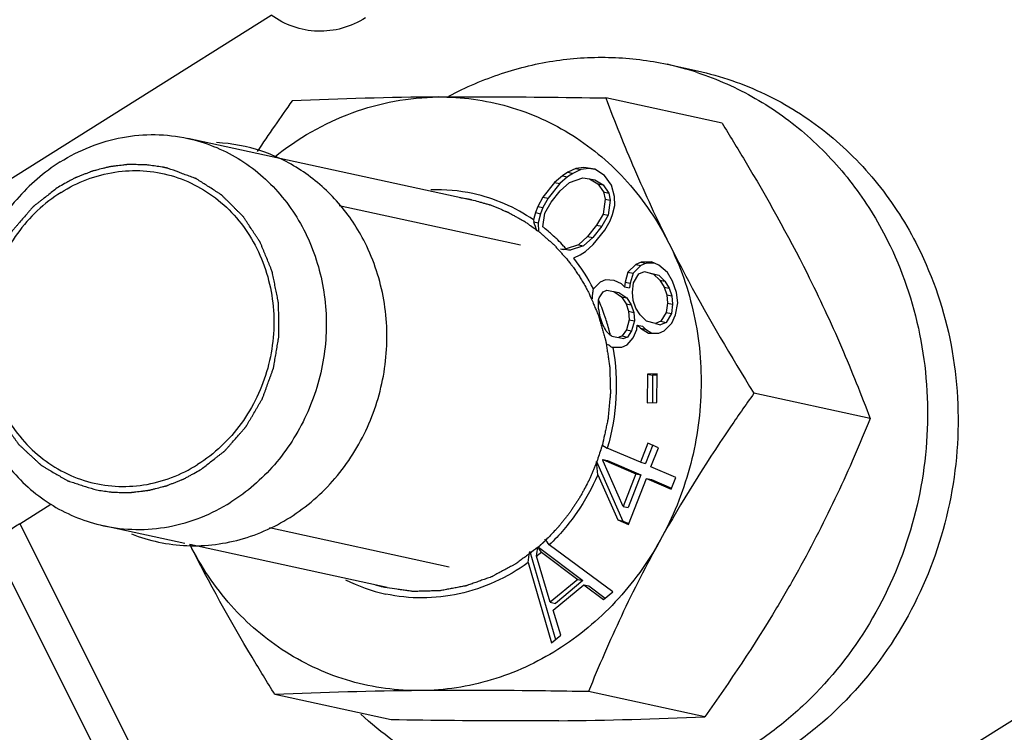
# Model space of a CAD drawing. Header units: millimetres. Extents: x 17 to 597, y 16 to 406.
# Tile 12 of 43: x 118 to 137, y 98 to 111. Entities that reach past the tile are written whole.
import ezdxf

# ---------------------------------------------------------------- set-up
doc = ezdxf.new("R2010")
doc.units = ezdxf.units.MM
doc.header["$LTSCALE"] = 32.67
doc.layers.get('0').update_dxf_attribs({"linetype": 'CONTINUOUS'})
for name, color, linetype in [('AXES', 7, 'CONTINUOUS'), ('CHAMFERS', 7, 'CONTINUOUS'), ('ROUNDS', 7, 'CONTINUOUS')]:
    doc.layers.add(name, color=color, linetype=linetype)

msp = doc.modelspace()

# ---------------------------------------------------------------- linework, layer by layer
at = {"color": 7, "linetype": 'Continuous'}
for p, q in [((130.413539, 110.510329), (131.004483, 110.381728)), ((131.476214, 109.371354), (129.229366, 109.860315)), ((126.634059, 107.884847), (121.147246, 109.078891)), ((128.649087, 108.497955), (128.49492, 108.42425)), ((128.805227, 108.514889), (128.649087, 108.497955)), ((128.649087, 108.497955), (128.747577, 108.476521)), ((128.903718, 108.493455), (128.747577, 108.476521)), ((129.015389, 108.480696), (128.805227, 108.514889)), ((129.014532, 108.475426), (128.903718, 108.493455)), ((128.3928, 108.35619), (128.240608, 108.225715)), ((128.491291, 108.334756), (128.339098, 108.204281)), ((128.49492, 108.42425), (128.3928, 108.35619)), ((128.3928, 108.35619), (128.491291, 108.334756)), ((128.59341, 108.402817), (128.491291, 108.334756)), ((128.49492, 108.42425), (128.59341, 108.402817)), ((128.527853, 108.228375), (128.786113, 108.313369)), ((128.747577, 108.476521), (128.59341, 108.402817)), ((128.786113, 108.313369), (128.917217, 108.299095)), ((128.917217, 108.299095), (129.015708, 108.277661)), ((128.917217, 108.299095), (129.077307, 108.202487)), ((129.202489, 108.358525), (129.015389, 108.480696)), ((129.339515, 108.173939), (129.202489, 108.358525)), ((128.240608, 108.225715), (128.01528, 107.944845)), ((128.339098, 108.204281), (128.113771, 107.923411)), ((128.240608, 108.225715), (128.339098, 108.204281)), ((128.350624, 108.066691), (128.527853, 108.228375)), ((129.015708, 108.277661), (129.175797, 108.181053)), ((129.077307, 108.202487), (129.175797, 108.181053)), ((129.077307, 108.202487), (129.187323, 108.043463)), ((129.175797, 108.181053), (129.285814, 108.02203)), ((129.399459, 107.9525), (129.339515, 108.173939)), ((128.01528, 107.944845), (127.917109, 107.763243)), ((128.01528, 107.944845), (128.113771, 107.923411)), ((128.113771, 107.923411), (128.015599, 107.741809)), ((128.175369, 107.848237), (128.350624, 108.066691)), ((129.187323, 108.043463), (129.285814, 108.02203)), ((129.187323, 108.043463), (129.218282, 107.904358)), ((129.285814, 108.02203), (129.316773, 107.882925)), ((129.405382, 107.782187), (129.399459, 107.9525)), ((127.917109, 107.763243), (127.86901, 107.644057)), ((127.917109, 107.763243), (128.015599, 107.741809)), ((128.015599, 107.741809), (127.9675, 107.622623)), ((128.052161, 107.635428), (128.175369, 107.848237)), ((129.218282, 107.904358), (129.176106, 107.61486)), ((129.218282, 107.904358), (129.316773, 107.882925)), ((129.316773, 107.882925), (129.274596, 107.593426)), ((129.359257, 107.60623), (129.405382, 107.782187)), ((127.86901, 107.644057), (127.831912, 107.502534)), ((127.86901, 107.644057), (127.9675, 107.622623)), ((127.9675, 107.622623), (127.921376, 107.446666)), ((128.01329, 107.368611), (128.052161, 107.635428)), ((129.176106, 107.61486), (129.052898, 107.40205)), ((129.274596, 107.593426), (129.151388, 107.380616)), ((129.176106, 107.61486), (129.274596, 107.593426)), ((129.311158, 107.487044), (129.359257, 107.60623)), ((127.831912, 107.502534), (127.836797, 107.465072)), ((127.836797, 107.465072), (127.921376, 107.446666)), ((127.921376, 107.446666), (127.927298, 107.276353)), ((129.052898, 107.40205), (128.877643, 107.183596)), ((129.151388, 107.380616), (128.976134, 107.162162)), ((129.052898, 107.40205), (129.151388, 107.380616)), ((129.212987, 107.305442), (129.311158, 107.487044)), ((128.877643, 107.183596), (128.700414, 107.021913)), ((128.976134, 107.162162), (128.798905, 107.000479)), ((128.877643, 107.183596), (128.976134, 107.162162)), ((128.987659, 107.024572), (129.212987, 107.305442)), ((128.700414, 107.021913), (128.462389, 106.943578)), ((128.798905, 107.000479), (128.540644, 106.915485)), ((128.700414, 107.021913), (128.798905, 107.000479)), ((128.835467, 106.894097), (128.987659, 107.024572)), ((128.356066, 106.941396), (128.40954, 106.929759)), ((128.540644, 106.915485), (128.40954, 106.929759)), ((128.450433, 106.935117), (128.462389, 106.943578)), ((128.450433, 106.935117), (128.540644, 106.915485)), ((128.609351, 106.766756), (128.733347, 106.826037)), ((128.733347, 106.826037), (128.835467, 106.894097)), ((128.609351, 106.766756), (128.612338, 106.762916)), ((128.609351, 106.766756), (128.61217, 106.762758)), ((129.808886, 106.642952), (129.658258, 106.492658)), ((129.907377, 106.621518), (129.756749, 106.471225)), ((129.914062, 106.688824), (129.808886, 106.642952)), ((129.808886, 106.642952), (129.907377, 106.621518)), ((130.012553, 106.667391), (129.907377, 106.621518)), ((130.114022, 106.69144), (129.914062, 106.688824)), ((129.914062, 106.688824), (130.012553, 106.667391)), ((130.162422, 106.669351), (130.012553, 106.667391)), ((130.256198, 106.626553), (130.114022, 106.69144)), ((130.42304, 106.487827), (130.256198, 106.626553)), ((129.658258, 106.492658), (129.602414, 106.299106)), ((129.658258, 106.492658), (129.756749, 106.471225)), ((129.756749, 106.471225), (129.700905, 106.277673)), ((129.767316, 106.28643), (129.870552, 106.458353)), ((129.870552, 106.458353), (129.975728, 106.504226)), ((129.975728, 106.504226), (130.152962, 106.45463)), ((130.074218, 106.482792), (130.251453, 106.433197)), ((130.152962, 106.45463), (130.251453, 106.433197)), ((130.152962, 106.45463), (130.272413, 106.337533)), ((130.251453, 106.433197), (130.370903, 106.316099)), ((130.519765, 106.318519), (130.42304, 106.487827)), ((129.120043, 106.300215), (128.98911, 106.169572)), ((129.22522, 106.346087), (129.120043, 106.300215)), ((129.390121, 106.333411), (129.22522, 106.346087)), ((129.532297, 106.268524), (129.390121, 106.333411)), ((129.592022, 106.209976), (129.532297, 106.268524)), ((129.602414, 106.299106), (129.592022, 106.209976)), ((129.592022, 106.209976), (129.690512, 106.188542)), ((129.602414, 106.299106), (129.700905, 106.277673)), ((129.700905, 106.277673), (129.690512, 106.188542)), ((129.746531, 106.108169), (129.767316, 106.28643)), ((130.272413, 106.337533), (130.370903, 106.316099)), ((130.272413, 106.337533), (130.356804, 106.205145)), ((130.356804, 106.205145), (130.455294, 106.183711)), ((130.356804, 106.205145), (130.406136, 106.057466)), ((130.370903, 106.316099), (130.455294, 106.183711)), ((130.593763, 106.097), (130.519765, 106.318519)), ((128.980904, 106.14742), (128.978118, 106.104944)), ((128.98911, 106.169572), (128.980904, 106.14742)), ((129.101199, 105.995904), (129.181709, 106.115616)), ((129.181709, 106.115616), (129.251827, 106.146197)), ((129.251827, 106.146197), (129.48016, 106.096797)), ((129.381669, 106.118231), (129.536178, 106.016424)), ((129.48016, 106.096797), (129.634669, 105.994991)), ((129.536178, 106.016424), (129.634669, 105.994991)), ((129.536178, 106.016424), (129.620569, 105.884036)), ((129.760805, 105.9452), (129.746531, 106.108169)), ((130.406136, 106.057466), (130.504627, 106.036032)), ((130.406136, 106.057466), (130.42041, 105.894495)), ((130.455294, 106.183711), (130.504627, 106.036032)), ((130.504627, 106.036032), (130.518901, 105.873062)), ((130.62037, 105.897111), (130.593763, 106.097)), ((129.089914, 105.956792), (129.101199, 105.995904)), ((129.620569, 105.884036), (129.71906, 105.862603)), ((129.620569, 105.884036), (129.669902, 105.736357)), ((129.634669, 105.994991), (129.71906, 105.862603)), ((129.71906, 105.862603), (129.768393, 105.714924)), ((129.810137, 105.797521), (129.760805, 105.9452)), ((130.42041, 105.894495), (130.399625, 105.716235)), ((130.42041, 105.894495), (130.518901, 105.873062)), ((130.518901, 105.873062), (130.498116, 105.694801)), ((130.57686, 105.666639), (130.62037, 105.897111)), ((129.669902, 105.736357), (129.768393, 105.714924)), ((129.669902, 105.736357), (129.684176, 105.573387)), ((129.768393, 105.714924), (129.782666, 105.551953)), ((129.894528, 105.665132), (129.810137, 105.797521)), ((130.013978, 105.548035), (129.894528, 105.665132)), ((130.399625, 105.716235), (130.296389, 105.544312)), ((130.498116, 105.694801), (130.39488, 105.522878)), ((130.399625, 105.716235), (130.498116, 105.694801)), ((130.508683, 105.510007), (130.57686, 105.666639)), ((129.684176, 105.573387), (129.628332, 105.379836)), ((129.684176, 105.573387), (129.782666, 105.551953)), ((129.782666, 105.551953), (129.726823, 105.358402)), ((129.828292, 105.38245), (129.838685, 105.471581)), ((129.838685, 105.471581), (129.937175, 105.450147)), ((129.838685, 105.471581), (129.89841, 105.413032)), ((129.937175, 105.450147), (129.9969, 105.391598)), ((130.191213, 105.498439), (130.013978, 105.548035)), ((130.296389, 105.544312), (130.191213, 105.498439)), ((130.191213, 105.498439), (130.289704, 105.477006)), ((130.39488, 105.522878), (130.289704, 105.477006)), ((130.296389, 105.544312), (130.39488, 105.522878)), ((130.358055, 105.359713), (130.508683, 105.510007)), ((129.347862, 105.257508), (129.31664, 105.278081)), ((129.347862, 105.257508), (129.576195, 105.208108)), ((129.547822, 105.260123), (129.477704, 105.229541)), ((129.628332, 105.379836), (129.547822, 105.260123)), ((129.547822, 105.260123), (129.646313, 105.23869)), ((129.628332, 105.379836), (129.726823, 105.358402)), ((129.726823, 105.358402), (129.646313, 105.23869)), ((129.760115, 105.225818), (129.828292, 105.38245)), ((129.89841, 105.413032), (129.9969, 105.391598)), ((129.89841, 105.413032), (130.052919, 105.311226)), ((129.9969, 105.391598), (130.117596, 105.312071)), ((130.052919, 105.311226), (130.252879, 105.31384)), ((130.252879, 105.31384), (130.358055, 105.359713)), ((129.53937, 105.044943), (129.644546, 105.090816)), ((129.646313, 105.23869), (129.576195, 105.208108)), ((129.644546, 105.090816), (129.760115, 105.225818)), ((129.350898, 105.039828), (129.365555, 105.04267)), ((129.365555, 105.04267), (129.53937, 105.044943)), ((130.034731, 104.522346), (130.031864, 103.96492)), ((130.220991, 104.529414), (130.034731, 104.522346)), ((130.034731, 104.522346), (130.133221, 104.500913)), ((130.133221, 104.500913), (130.130484, 103.968663)), ((130.221945, 104.504279), (130.133221, 104.500913)), ((130.218125, 103.971988), (130.220991, 104.529414)), ((134.339545, 103.662473), (132.092697, 104.151433)), ((130.031864, 103.96492), (130.218125, 103.971988)), ((129.155817, 103.1585), (129.25909, 103.092955)), ((130.042845, 103.189259), (129.89723, 102.817859)), ((130.247779, 103.100914), (130.042845, 103.189259)), ((129.89723, 102.817859), (129.25909, 103.092955)), ((130.135497, 103.152933), (129.99572, 102.796426)), ((130.102164, 102.729514), (130.247779, 103.100914)), ((129.048241, 102.831401), (129.558873, 101.682227)), ((129.173187, 102.872106), (129.259394, 102.853345)), ((129.173187, 102.872106), (129.185951, 102.863981)), ((129.562314, 101.96364), (129.176916, 102.838433)), ((129.185951, 102.863981), (129.80986, 102.59502)), ((129.259394, 102.853345), (129.908351, 102.573586)), ((129.89723, 102.817859), (129.99572, 102.796426)), ((129.80986, 102.59502), (129.562314, 101.96364)), ((129.80986, 102.59502), (129.908351, 102.573586)), ((130.580343, 102.523376), (130.102164, 102.729514)), ((129.073097, 102.575244), (129.460383, 101.70366)), ((129.908351, 102.573586), (129.660804, 101.942207)), ((129.665317, 101.615315), (130.014794, 102.506675)), ((130.014794, 102.506675), (130.113285, 102.485241)), ((130.014794, 102.506675), (130.492973, 102.300536)), ((130.113285, 102.485241), (130.500616, 102.318266)), ((130.492973, 102.300536), (130.580343, 102.523376)), ((129.562314, 101.96364), (129.660804, 101.942207)), ((129.460383, 101.70366), (129.558873, 101.682227)), ((129.460383, 101.70366), (129.665317, 101.615315)), ((129.558873, 101.682227), (129.67296, 101.633045)), ((121.090234, 101.250211), (119.518021, 101.592357)), ((125.004834, 100.398313), (121.188441, 101.228839)), ((127.758533, 101.09146), (128.255399, 99.391385)), ((127.930988, 101.175538), (128.786854, 100.534399)), ((127.984646, 101.082995), (128.688364, 100.555833)), ((129.362951, 100.315593), (128.136889, 101.2213)), ((127.728064, 100.880151), (128.181255, 99.329515)), ((128.1566, 100.112098), (127.890113, 101.004111)), ((128.688364, 100.555833), (128.1566, 100.112098)), ((128.786854, 100.534399), (128.255091, 100.090664)), ((128.688364, 100.555833), (128.786854, 100.534399)), ((128.214463, 99.959593), (128.805311, 100.452632)), ((128.805311, 100.452632), (128.903802, 100.431198)), ((128.805311, 100.452632), (129.185696, 100.167682)), ((128.903802, 100.431198), (129.218752, 100.195266)), ((129.185696, 100.167682), (129.362951, 100.315593)), ((128.1566, 100.112098), (128.255091, 100.090664)), ((128.358509, 99.477427), (128.214463, 99.959593)), ((128.181255, 99.329515), (128.358509, 99.477427)), ((125.078622, 97.841994), (122.831774, 98.330955)), ((131.140748, 97.897793), (128.893901, 98.386754))]:
    msp.add_line(p, q, dxfattribs=at)
at = {"color": 2, "linetype": 'Continuous'}
for p, q in [((124.074575, 107.780887), (127.577581, 107.01856)), ((122.72638, 101.555108), (126.202611, 100.798608)), ((127.921084, 101.177447), (127.912005, 101.169638))]:
    msp.add_line(p, q, dxfattribs=at)
at = {"color": 7, "linetype": 'Continuous'}
for centre, radius, start, end in [((129.149581, 104.704581), 5.941741, 71.8937009, 77.7158185), ((126.732668, 27.529571), 82.352163, 90.51867386, 92.48139007), ((152.403333, 88.916989), 35.931016, 144.4563499, 146.3546811), ((125.965415, 104.805854), 3.279879, 77.7575883, 92.0434019), ((125.955589, 104.784909), 3.302435, 55.3777329, 77.6680473), ((92.371743, 95.285396), 37.498195, 18.6592162, 18.9538816), ((125.882971, 104.674075), 3.434935, 51.3410157, 51.6698644), ((125.869137, 104.657001), 3.45691, 48.8965533, 51.3387509), ((125.84143, 104.625474), 3.498882, 45.3771935, 48.8940733), ((125.807211, 104.590727), 3.547649, 42.7170343, 45.3780335), ((125.788677, 104.573419), 3.573008, 41.9871124, 42.719338), ((125.782782, 104.568104), 3.580945, 41.5570135, 41.9872259), ((131.265857, 149.959853), 43.116754, 266.1303783, 266.2560553), ((125.661525, 104.472859), 3.735191, 27.0167174, 37.8142047), ((103.610853, 107.788482), 25.423069, 355.9172987, 356.2030429), ((111.225171, 105.927072), 17.864768, 359.5692301, 0.0953194), ((125.452938, 104.367118), 3.969214, 18.9737176, 23.6094981), ((117.754, 103.416868), 11.58175, 10.9938423, 11.8377514), ((125.411185, 104.352178), 4.013556, 18.4443727, 18.9816196), ((119.678946, 102.388594), 9.983575, 18.025233, 18.9188098), ((120.555019, 101.032929), 9.696339, 26.4360236, 27.2848308), ((125.388341, 104.344663), 4.037604, 16.6594727, 18.4429671), ((125.352704, 104.334007), 4.0748, 14.6737284, 16.6593613), ((119.296514, 94.279304), 14.87871, 47.6657954, 48.0770703), ((125.328042, 104.327485), 4.10031, 13.4051391, 14.6746046), ((115.121631, 81.986117), 27.091431, 58.3161855, 58.5284302), ((113.84413, 101.226787), 15.28855, 5.0600869, 6.0245891), ((115.01492, 101.287354), 14.246682, 6.2503551, 6.3866025), ((125.088855, 104.298629), 4.341015, 340.3440172, 340.5228779), ((125.087838, 104.298988), 4.342094, 340.5228779, 340.7016374), ((72.141582, 59.483289), 69.839358, 36.70025953, 36.81751697), ((26.383672, 115.600923), 102.407944, 351.73530797, 351.85475518), ((54.477089, 110.751154), 74.057255, 352.43707505, 352.57386988), ((125.449243, 104.025285), 3.883985, 308.9354811, 310.7518284), ((86.453536, 70.372805), 51.652191, 36.4810827, 36.6142157), ((125.675683, 103.475727), 3.278786, 243.221335, 257.6566536), ((126.388387, 16.392639), 82.015468, 90.51464473, 92.4854192), ((127.575321, 180.172737), 82.352162, 270.51867385, 272.48139008)]:
    msp.add_arc(centre, radius, start, end, dxfattribs=at)
for points, knots in [([(126.198083, 109.895827), (126.523043, 110.069027), (127.198593, 110.359964), (128.264974, 110.613848), (129.348699, 110.675337), (130.064553, 110.586295), (130.413749, 110.510283)], [0, 0, 0, 0, 0.25428128, 0.505051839, 0.753218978, 1, 1, 1, 1]), ([(130.99616, 110.352097), (131.385894, 110.224665), (132.145014, 109.885929), (133.161993, 109.153493), (134.027004, 108.221829), (134.478522, 107.495718), (134.670581, 107.112794)], [0, 0, 0, 0, 0.24501267, 0.492598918, 0.744021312, 1, 1, 1, 1]), ([(131.004693, 110.381681), (131.45332, 110.284025), (132.33504, 109.981228), (133.52374, 109.232215), (134.530483, 108.222725), (135.04618, 107.413544), (135.261525, 106.984192)], [0, 0, 0, 0, 0.245049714, 0.492333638, 0.7436371, 1, 1, 1, 1]), ([(122.823724, 108.718178), (123.274155, 109.079302), (124.280693, 109.658848), (125.425523, 109.87319), (125.987179, 109.87836)], [0, 0, 0, 0, 0.506865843, 1, 1, 1, 1]), ([(125.987179, 109.87836), (126.248194, 109.880763), (127.328959, 109.885926), (128.409744, 109.874155), (129.229366, 109.860315)], [0, 0, 0, 0, 0.24151936, 1, 1, 1, 1]), ([(125.987179, 109.87836), (126.442314, 109.882549), (127.360815, 109.759266), (128.631351, 109.18528), (129.705816, 108.266992), (130.236828, 107.476656), (130.449908, 107.051819)], [0, 0, 0, 0, 0.245894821, 0.492554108, 0.743232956, 1, 1, 1, 1]), ([(129.229366, 109.860315), (129.403129, 109.396698), (129.782383, 108.448135), (130.214083, 107.522005), (130.449908, 107.051819)], [0, 0, 0, 0, 0.484868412, 1, 1, 1, 1]), ([(131.476214, 109.371354), (131.624484, 109.132565), (132.203518, 108.184114), (132.746793, 107.213078), (133.119003, 106.470968)], [0, 0, 0, 0, 0.252926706, 1, 1, 1, 1]), ([(124.576622, 107.058627), (124.438595, 107.333824), (124.097078, 107.848682), (123.41159, 108.460912), (122.598034, 108.866667), (122.004162, 108.980742), (121.707175, 108.996892)], [0, 0, 0, 0, 0.255201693, 0.505947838, 0.753455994, 1, 1, 1, 1]), ([(120.059813, 101.434913), (120.399871, 101.301173), (121.133605, 101.14616), (122.252783, 101.29023), (123.284873, 101.788716), (123.991167, 102.453679), (124.431055, 103.096402), (124.780943, 103.804222), (125.027261, 104.771862), (124.994199, 105.959592), (124.749804, 106.713339), (124.576622, 107.058627)], [0, 0, 0, 0, 0.119438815, 0.239783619, 0.362455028, 0.488017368, 0.551932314, 0.616311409, 0.745354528, 0.873738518, 1, 1, 1, 1]), ([(135.261525, 106.984192), (135.561162, 106.386777), (135.995277, 105.086896), (136.105776, 103.030301), (135.68102, 100.999543), (134.754688, 99.157705), (133.613486, 97.892278), (132.537464, 97.116274), (131.670745, 96.664786), (130.7583, 96.350964), (129.818736, 96.181381), (128.871883, 96.159763), (128.247755, 96.244593), (127.942203, 96.311105)], [0, 0, 0, 0, 0.125962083, 0.254460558, 0.38393441, 0.512544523, 0.638697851, 0.700701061, 0.761848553, 0.822197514, 0.881874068, 0.941064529, 1, 1, 1, 1]), ([(134.670581, 107.112794), (134.958122, 106.539497), (135.381303, 105.296174), (135.518868, 103.326189), (135.162098, 101.367733), (134.337307, 99.566179), (133.300143, 98.296264), (132.308722, 97.486985), (131.503096, 96.995779), (130.647371, 96.62748), (129.757573, 96.389137), (128.850948, 96.285503), (128.245021, 96.307757), (127.946098, 96.341591)], [0, 0, 0, 0, 0.125602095, 0.253682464, 0.382834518, 0.511368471, 0.637756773, 0.699960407, 0.761342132, 0.821924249, 0.881791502, 0.941086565, 1, 1, 1, 1]), ([(130.449908, 107.051819), (130.668295, 106.616401), (130.99575, 105.67593), (131.12879, 104.183497), (130.90529, 102.689528), (130.524621, 101.75196), (130.282175, 101.315038)], [0, 0, 0, 0, 0.24550156, 0.495687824, 0.748166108, 1, 1, 1, 1]), ([(130.449908, 107.051819), (130.572317, 106.807761), (131.085094, 105.821626), (131.650483, 104.863619), (132.092697, 104.151433)], [0, 0, 0, 0, 0.24568012, 1, 1, 1, 1]), ([(133.119003, 106.470968), (133.354829, 106.000782), (133.786528, 105.074653), (134.165783, 104.126089), (134.339545, 103.662473)], [0, 0, 0, 0, 0.515131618, 1, 1, 1, 1]), ([(129.365555, 105.04267), (129.42266, 104.721379), (129.461587, 104.06084), (129.35045, 103.408812), (129.25909, 103.092955)], [0, 0, 0, 0, 0.498108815, 1, 1, 1, 1]), ([(132.092697, 104.151433), (131.930244, 103.923518), (131.287994, 103.003651), (130.690755, 102.051357), (130.282175, 101.315038)], [0, 0, 0, 0, 0.249459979, 1, 1, 1, 1]), ([(134.339545, 103.662473), (134.139858, 103.170797), (133.709901, 102.178647), (133.218162, 101.215164), (132.95127, 100.734188)], [0, 0, 0, 0, 0.491032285, 1, 1, 1, 1]), ([(129.073097, 102.575244), (128.962792, 102.320381), (128.694198, 101.834259), (128.334619, 101.410578), (128.136889, 101.2213)], [0, 0, 0, 0, 0.503615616, 1, 1, 1, 1]), ([(130.282175, 101.315038), (130.043079, 100.884155), (129.465392, 100.084845), (128.343117, 99.150828), (127.045486, 98.553303), (126.111807, 98.409034), (125.651714, 98.404799)], [0, 0, 0, 0, 0.258708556, 0.511713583, 0.758439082, 1, 1, 1, 1]), ([(130.282175, 101.315038), (130.015284, 100.834063), (129.523544, 99.870579), (129.093587, 98.87843), (128.893901, 98.386754)], [0, 0, 0, 0, 0.508967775, 1, 1, 1, 1]), ([(122.831774, 98.330955), (122.683504, 98.569744), (122.10447, 99.518194), (121.561195, 100.48923), (121.188985, 101.23134)], [0, 0, 0, 0, 0.252926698, 1, 1, 1, 1]), ([(125.651714, 98.404799), (125.196579, 98.40061), (124.278078, 98.523893), (123.007542, 99.097879), (121.933077, 100.016167), (121.402065, 100.806503), (121.188985, 101.23134)], [0, 0, 0, 0, 0.245894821, 0.492554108, 0.743232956, 1, 1, 1, 1]), ([(127.728064, 100.880151), (127.527783, 100.735244), (127.101381, 100.48607), (126.405197, 100.25229), (125.685011, 100.171405), (125.206646, 100.222063), (124.974779, 100.272732)], [0, 0, 0, 0, 0.255756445, 0.506951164, 0.754451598, 1, 1, 1, 1]), ([(132.95127, 100.734188), (132.815382, 100.489298), (132.254006, 99.517565), (131.629447, 98.583417), (131.140748, 97.897793)], [0, 0, 0, 0, 0.249605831, 1, 1, 1, 1]), ([(128.893901, 98.386754), (128.616683, 98.391435), (127.536047, 98.407418), (126.455183, 98.412195), (125.651714, 98.404799)], [0, 0, 0, 0, 0.256539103, 1, 1, 1, 1]), ([(127.351259, 96.439707), (126.822895, 96.55472), (125.786687, 96.93464), (124.891829, 97.579041), (124.492379, 97.953419)], [0, 0, 0, 0, 0.496908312, 1, 1, 1, 1]), ([(128.320809, 97.823949), (128.059794, 97.821546), (126.979029, 97.816383), (125.898244, 97.828154), (125.078622, 97.841994)], [0, 0, 0, 0, 0.241519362, 1, 1, 1, 1])]:
    msp.add_open_spline(points, degree=3, knots=knots, dxfattribs=at)
at = {"color": 2, "linetype": 'Continuous'}
for points, knots in [([(120.653425, 108.525038), (120.61218, 108.530615), (120.550309, 108.538974), (120.467824, 108.550148), (120.416252, 108.557072), (120.375039, 108.562748), (120.349177, 108.565984), (120.328725, 108.569285), (120.312737, 108.569813), (120.296567, 108.569797), (120.26432, 108.570044), (120.215911, 108.570297), (120.151389, 108.570706), (120.08686, 108.571078), (120.038464, 108.571413), (120.006201, 108.571554), (119.990068, 108.571772), (119.973942, 108.571418), (119.952473, 108.568227), (119.925627, 108.565168), (119.861204, 108.557056), (119.786035, 108.547907), (119.710887, 108.538488), (119.673287, 108.533994), (119.651842, 108.531096), (119.635645, 108.529852), (119.619882, 108.525052), (119.598714, 108.519892), (119.561741, 108.510284), (119.487739, 108.491498), (119.413783, 108.472447), (119.350335, 108.456378), (119.323971, 108.449374), (119.302711, 108.444485), (119.287229, 108.438862), (119.271878, 108.432691), (119.241109, 108.42063), (119.194983, 108.40242), (119.133466, 108.378213), (119.071955, 108.353967), (119.025814, 108.335843), (118.995065, 108.323673), (118.979671, 108.317741), (118.964351, 108.311213), (118.94428, 108.29967), (118.919069, 108.286213), (118.8788, 108.264138), (118.82844, 108.236731), (118.747877, 108.192776), (118.687452, 108.159832), (118.64717, 108.137865)], [0, 0, 0, 0, 0.0625, 0.09375, 0.125, 0.140625, 0.15625, 0.1640625, 0.171875, 0.1796875, 0.1875, 0.21875, 0.25, 0.28125, 0.3125, 0.3203125, 0.328125, 0.3359375, 0.34375, 0.359375, 0.375, 0.4375, 0.46875, 0.484375, 0.4921875, 0.5, 0.5078125, 0.515625, 0.53125, 0.5625, 0.625, 0.640625, 0.65625, 0.6640625, 0.671875, 0.6796875, 0.6875, 0.71875, 0.75, 0.78125, 0.8125, 0.8203125, 0.828125, 0.8359375, 0.84375, 0.859375, 0.875, 0.90625, 0.9375, 1, 1, 1, 1]), ([(120.771553, 108.498508), (120.770328, 108.49881), (120.767944, 108.4994), (120.76464, 108.500213), (120.762676, 108.500704), (120.758252, 108.501771), (120.749369, 108.503913), (120.737271, 108.506795), (120.722464, 108.510253), (120.707763, 108.513543), (120.69527, 108.516275), (120.686944, 108.518083), (120.681528, 108.519242), (120.673626, 108.520863), (120.664608, 108.52273), (120.657131, 108.524273), (120.653425, 108.525038)], [0, 0, 0, 0, 0.0625, 0.125, 0.15625, 0.1875, 0.25, 0.375, 0.5, 0.625, 0.75, 0.8125, 0.84375, 0.875, 0.9375, 1, 1, 1, 1]), ([(121.38953, 102.670173), (121.44941, 102.716675), (121.53923, 102.786427), (121.64402, 102.867806), (121.703901, 102.914306), (121.748807, 102.949188), (121.793733, 102.984043), (121.82737, 103.010259), (121.849885, 103.027621), (121.859132, 103.035026), (121.866842, 103.040551), (121.87341, 103.047535), (121.884373, 103.060433), (121.900311, 103.078506), (121.925658, 103.107621), (121.957394, 103.143946), (122.008143, 103.202104), (122.07159, 103.274788), (122.135028, 103.347481), (122.18579, 103.405625), (122.217493, 103.441985), (122.242908, 103.471029), (122.258674, 103.489281), (122.269946, 103.501858), (122.276018, 103.509356), (122.280697, 103.518025), (122.287021, 103.528461), (122.301808, 103.553836), (122.324154, 103.591761), (122.353853, 103.642407), (122.383578, 103.693032), (122.423202, 103.760538), (122.46283, 103.828043), (122.502455, 103.895549), (122.527223, 103.937738), (122.547031, 103.971494), (122.561907, 103.9968), (122.574241, 104.017921), (122.582997, 104.032642), (122.587809, 104.041154), (122.591956, 104.047255), (122.594049, 104.054439), (122.597557, 104.063639), (122.603361, 104.079916), (122.611827, 104.103076), (122.621912, 104.130908), (122.635384, 104.168004), (122.652215, 104.214378), (122.679151, 104.288573), (122.706083, 104.36277), (122.73302, 104.436966), (122.753214, 104.492615), (122.773439, 104.548255), (122.788521, 104.590009), (122.798711, 104.617808), (122.802755, 104.629447), (122.806461, 104.638628), (122.808445, 104.648281), (122.811118, 104.665392), (122.815354, 104.689723), (122.821898, 104.728715), (122.830157, 104.777434), (122.843328, 104.855396), (122.859808, 104.952844), (122.876277, 105.050294), (122.889466, 105.128253), (122.89768, 105.176979), (122.904317, 105.215956), (122.908314, 105.240325), (122.911415, 105.257368), (122.912713, 105.26713), (122.912224, 105.276977), (122.912224, 105.289258), (122.91172, 105.318755), (122.911175, 105.36299), (122.910328, 105.421977), (122.909514, 105.480961), (122.908416, 105.559608), (122.907323, 105.638255), (122.906226, 105.716902), (122.905545, 105.766057), (122.904992, 105.805379), (122.904598, 105.834875), (122.904201, 105.859442), (122.90406, 105.876663), (122.903765, 105.886467), (122.904147, 105.893923), (122.902226, 105.900987), (122.900468, 105.910543), (122.897017, 105.927201), (122.892282, 105.951033), (122.886517, 105.979617), (122.87886, 106.017733), (122.869278, 106.065377), (122.853952, 106.141608), (122.838624, 106.217838), (122.8233, 106.29407), (122.811799, 106.351241), (122.800328, 106.408423), (122.791639, 106.451276), (122.78598, 106.479898), (122.783423, 106.491744), (122.781843, 106.501407), (122.778558, 106.510391), (122.772016, 106.525797), (122.763084, 106.54797), (122.748562, 106.583356), (122.730488, 106.627619), (122.701526, 106.698422), (122.66534, 106.786933), (122.629143, 106.875439), (122.600198, 106.946251), (122.582082, 106.990492), (122.567647, 107.025923), (122.558493, 107.047981), (122.55235, 107.063595), (122.548425, 107.072245), (122.542937, 107.079866), (122.536612, 107.089744), (122.520992, 107.113161), (122.497745, 107.148408), (122.466645, 107.195336), (122.435573, 107.242281), (122.394133, 107.304869), (122.352697, 107.36746), (122.311258, 107.430048), (122.285362, 107.469168), (122.264639, 107.500459), (122.249113, 107.523943), (122.236122, 107.54346), (122.227132, 107.557226), (122.221833, 107.564931), (122.218317, 107.571162), (122.213046, 107.575665), (122.20663, 107.582271), (122.195118, 107.59355), (122.17882, 107.609811), (122.159199, 107.629261), (122.13306, 107.655216), (122.100379, 107.687653), (122.061164, 107.72658), (122.021949, 107.765506), (121.982734, 107.804432), (121.94352, 107.84336), (121.9043, 107.88228), (121.865101, 107.92123), (121.835646, 107.950361), (121.816096, 107.969907), (121.807821, 107.977864), (121.801502, 107.984666), (121.794083, 107.989874), (121.780589, 107.998247), (121.761578, 108.010595), (121.731012, 108.030136), (121.692856, 108.054636), (121.631777, 108.093794), (121.55544, 108.142757), (121.479096, 108.19171), (121.418027, 108.230886), (121.379846, 108.255342), (121.349331, 108.274973), (121.330191, 108.287091), (121.316929, 108.295877), (121.309139, 108.300423), (121.30055, 108.303181), (121.290088, 108.30724), (121.264752, 108.316479), (121.226844, 108.330549), (121.176246, 108.349188), (121.125662, 108.367859), (121.058212, 108.392742), (120.940176, 108.436294), (120.839002, 108.473622), (120.771553, 108.498508)], [0, 0, 0, 0, 0.03125, 0.046875, 0.0546875, 0.0625, 0.0703125, 0.078125, 0.080078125, 0.08203125, 0.083007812, 0.083984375, 0.0859375, 0.08984375, 0.09375, 0.1015625, 0.109375, 0.125, 0.140625, 0.1484375, 0.15625, 0.16015625, 0.1640625, 0.166015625, 0.166992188, 0.16796875, 0.169921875, 0.171875, 0.1796875, 0.1875, 0.1953125, 0.203125, 0.21875, 0.2265625, 0.234375, 0.23828125, 0.2421875, 0.24609375, 0.248046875, 0.249023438, 0.25, 0.250976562, 0.251953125, 0.25390625, 0.2578125, 0.26171875, 0.265625, 0.2734375, 0.28125, 0.296875, 0.3046875, 0.3125, 0.3203125, 0.328125, 0.330078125, 0.33203125, 0.333007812, 0.333984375, 0.3359375, 0.33984375, 0.34375, 0.3515625, 0.359375, 0.375, 0.390625, 0.3984375, 0.40625, 0.41015625, 0.4140625, 0.416015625, 0.416992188, 0.41796875, 0.419921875, 0.421875, 0.4296875, 0.4375, 0.4453125, 0.453125, 0.46875, 0.4765625, 0.484375, 0.48828125, 0.4921875, 0.49609375, 0.498046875, 0.499023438, 0.5, 0.500976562, 0.501953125, 0.50390625, 0.5078125, 0.51171875, 0.515625, 0.5234375, 0.53125, 0.546875, 0.5546875, 0.5625, 0.5703125, 0.578125, 0.580078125, 0.58203125, 0.583007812, 0.583984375, 0.5859375, 0.58984375, 0.59375, 0.6015625, 0.609375, 0.625, 0.640625, 0.6484375, 0.65625, 0.66015625, 0.6640625, 0.666015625, 0.666992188, 0.66796875, 0.669921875, 0.671875, 0.6796875, 0.6875, 0.6953125, 0.703125, 0.71875, 0.7265625, 0.734375, 0.73828125, 0.7421875, 0.74609375, 0.748046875, 0.749023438, 0.75, 0.750976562, 0.751953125, 0.75390625, 0.7578125, 0.76171875, 0.765625, 0.7734375, 0.78125, 0.7890625, 0.796875, 0.8046875, 0.8125, 0.8203125, 0.828125, 0.830078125, 0.83203125, 0.833007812, 0.833984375, 0.8359375, 0.83984375, 0.84375, 0.8515625, 0.859375, 0.875, 0.890625, 0.8984375, 0.90625, 0.91015625, 0.9140625, 0.916015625, 0.916992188, 0.91796875, 0.919921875, 0.921875, 0.9296875, 0.9375, 0.9453125, 0.953125, 0.96875, 1, 1, 1, 1]), ([(118.64717, 108.137865), (118.586314, 108.090437), (118.49503, 108.019296), (118.388534, 107.936297), (118.327677, 107.888871), (118.28204, 107.853294), (118.236381, 107.817745), (118.202197, 107.791007), (118.179315, 107.7733), (118.169919, 107.765746), (118.162079, 107.760114), (118.155425, 107.752977), (118.144333, 107.739789), (118.1282, 107.721313), (118.102548, 107.691548), (118.070427, 107.654412), (118.019065, 107.594954), (117.954851, 107.520647), (117.890645, 107.44633), (117.83927, 107.386887), (117.807183, 107.349715), (117.781461, 107.320022), (117.765507, 107.301362), (117.754093, 107.288504), (117.747956, 107.280838), (117.743269, 107.271971), (117.736914, 107.261298), (117.722071, 107.235344), (117.699636, 107.196555), (117.66982, 107.144755), (117.639978, 107.092977), (117.600197, 107.023932), (117.560414, 106.95489), (117.520632, 106.885846), (117.495766, 106.842695), (117.47588, 106.808171), (117.460945, 106.782288), (117.448564, 106.760685), (117.439771, 106.745629), (117.434944, 106.736924), (117.430765, 106.730681), (117.428724, 106.723343), (117.425256, 106.713941), (117.419535, 106.697309), (117.41118, 106.673643), (117.401232, 106.645203), (117.387941, 106.607297), (117.371336, 106.559911), (117.344764, 106.484095), (117.318194, 106.408278), (117.29162, 106.332461), (117.271698, 106.275597), (117.251744, 106.218741), (117.236869, 106.176076), (117.226811, 106.147669), (117.22283, 106.135778), (117.219156, 106.126392), (117.217272, 106.116546), (117.214805, 106.0991), (117.210847, 106.07429), (117.204758, 106.034531), (117.197062, 105.984854), (117.184796, 105.905359), (117.169447, 105.805994), (117.154109, 105.706628), (117.141824, 105.627135), (117.134176, 105.577452), (117.127989, 105.537707), (117.124279, 105.512861), (117.121368, 105.495479), (117.120196, 105.485532), (117.120876, 105.475531), (117.121093, 105.463048), (117.122136, 105.433075), (117.123481, 105.388121), (117.125399, 105.328179), (117.127284, 105.268238), (117.129809, 105.188316), (117.13233, 105.108394), (117.134854, 105.028473), (117.136428, 104.978521), (117.137695, 104.938561), (117.138623, 104.908587), (117.139468, 104.883622), (117.139918, 104.86612), (117.140396, 104.856161), (117.140133, 104.848572), (117.142247, 104.841442), (117.144236, 104.831774), (117.148104, 104.814931), (117.153427, 104.790831), (117.159902, 104.761927), (117.168505, 104.723383), (117.179269, 104.675205), (117.196484, 104.598119), (117.213703, 104.521033), (117.230918, 104.443947), (117.243838, 104.386135), (117.256726, 104.32831), (117.26648, 104.284979), (117.272846, 104.256033), (117.275703, 104.244059), (117.27751, 104.234276), (117.281068, 104.225242), (117.288109, 104.20978), (117.297743, 104.18751), (117.313394, 104.151979), (117.332876, 104.107531), (117.364094, 104.036434), (117.403099, 103.947555), (117.442116, 103.858682), (117.473316, 103.787575), (117.492842, 103.743151), (117.508404, 103.707571), (117.518265, 103.685427), (117.524897, 103.669738), (117.52911, 103.661068), (117.534914, 103.653511), (117.541625, 103.643684), (117.55818, 103.620412), (117.582825, 103.585374), (117.615791, 103.538731), (117.648729, 103.492067), (117.681675, 103.445409), (117.714618, 103.39875), (117.747562, 103.352091), (117.780506, 103.305433), (117.807957, 103.266548), (117.829924, 103.235447), (117.846383, 103.212103), (117.860152, 103.192706), (117.869685, 103.179018), (117.875297, 103.171368), (117.879043, 103.165147), (117.884556, 103.160775), (117.891291, 103.154301), (117.903365, 103.143271), (117.920462, 103.127358), (117.941044, 103.108329), (117.968463, 103.082934), (118.002745, 103.051197), (118.043879, 103.013111), (118.085015, 102.975025), (118.126151, 102.936939), (118.167285, 102.898851), (118.208425, 102.860771), (118.249545, 102.822661), (118.28044, 102.794164), (118.300951, 102.775033), (118.309625, 102.76726), (118.316267, 102.760579), (118.323995, 102.755589), (118.338025, 102.747641), (118.357804, 102.735877), (118.389597, 102.717284), (118.429289, 102.693964), (118.492823, 102.656696), (118.572231, 102.610095), (118.651645, 102.563505), (118.715171, 102.526219), (118.754886, 102.502945), (118.78663, 102.484257), (118.806535, 102.472736), (118.820339, 102.464352), (118.828429, 102.46006), (118.837281, 102.45765), (118.848086, 102.453994), (118.874232, 102.445749), (118.91336, 102.433159), (118.965583, 102.416499), (119.017791, 102.399805), (119.087408, 102.377558), (119.209235, 102.338621), (119.313659, 102.305248), (119.383274, 102.283)], [0, 0, 0, 0, 0.03125, 0.046875, 0.0546875, 0.0625, 0.0703125, 0.078125, 0.080078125, 0.08203125, 0.083007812, 0.083984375, 0.0859375, 0.08984375, 0.09375, 0.1015625, 0.109375, 0.125, 0.140625, 0.1484375, 0.15625, 0.16015625, 0.1640625, 0.166015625, 0.166992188, 0.16796875, 0.169921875, 0.171875, 0.1796875, 0.1875, 0.1953125, 0.203125, 0.21875, 0.2265625, 0.234375, 0.23828125, 0.2421875, 0.24609375, 0.248046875, 0.249023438, 0.25, 0.250976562, 0.251953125, 0.25390625, 0.2578125, 0.26171875, 0.265625, 0.2734375, 0.28125, 0.296875, 0.3046875, 0.3125, 0.3203125, 0.328125, 0.330078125, 0.33203125, 0.333007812, 0.333984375, 0.3359375, 0.33984375, 0.34375, 0.3515625, 0.359375, 0.375, 0.390625, 0.3984375, 0.40625, 0.41015625, 0.4140625, 0.416015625, 0.416992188, 0.41796875, 0.419921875, 0.421875, 0.4296875, 0.4375, 0.4453125, 0.453125, 0.46875, 0.4765625, 0.484375, 0.48828125, 0.4921875, 0.49609375, 0.498046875, 0.499023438, 0.5, 0.500976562, 0.501953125, 0.50390625, 0.5078125, 0.51171875, 0.515625, 0.5234375, 0.53125, 0.546875, 0.5546875, 0.5625, 0.5703125, 0.578125, 0.580078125, 0.58203125, 0.583007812, 0.583984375, 0.5859375, 0.58984375, 0.59375, 0.6015625, 0.609375, 0.625, 0.640625, 0.6484375, 0.65625, 0.66015625, 0.6640625, 0.666015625, 0.666992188, 0.66796875, 0.669921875, 0.671875, 0.6796875, 0.6875, 0.6953125, 0.703125, 0.7109375, 0.71875, 0.7265625, 0.734375, 0.73828125, 0.7421875, 0.74609375, 0.748046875, 0.749023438, 0.75, 0.750976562, 0.751953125, 0.75390625, 0.7578125, 0.76171875, 0.765625, 0.7734375, 0.78125, 0.7890625, 0.796875, 0.8046875, 0.8125, 0.8203125, 0.828125, 0.830078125, 0.83203125, 0.833007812, 0.833984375, 0.8359375, 0.83984375, 0.84375, 0.8515625, 0.859375, 0.875, 0.890625, 0.8984375, 0.90625, 0.91015625, 0.9140625, 0.916015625, 0.916992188, 0.91796875, 0.919921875, 0.921875, 0.9296875, 0.9375, 0.9453125, 0.953125, 0.96875, 1, 1, 1, 1]), ([(126.408358, 107.934645), (126.426415, 107.931972), (126.462517, 107.926569), (126.507539, 107.919067), (126.543406, 107.912458), (126.563628, 107.90858), (126.57698, 107.905969), (126.58272, 107.90484), (126.586901, 107.904038), (126.592582, 107.90286), (126.603219, 107.900624), (126.618049, 107.897521), (126.630025, 107.89501), (126.635998, 107.893758)], [0, 0, 0, 0, 0.25, 0.5, 0.625, 0.75, 0.78125, 0.8125, 0.828125, 0.84375, 0.875, 0.9375, 1, 1, 1, 1]), ([(126.635998, 107.893758), (126.679932, 107.881506), (126.74583, 107.863121), (126.833704, 107.838636), (126.888606, 107.823275), (126.93257, 107.811118), (126.959952, 107.80322), (126.982076, 107.797587), (127.0034, 107.78945), (127.040345, 107.774044), (127.093317, 107.752644), (127.156801, 107.726709), (127.220305, 107.700824), (127.267935, 107.681449), (127.299678, 107.668452), (127.31557, 107.662102), (127.331383, 107.655174), (127.352096, 107.643189), (127.378114, 107.629148), (127.419673, 107.606157), (127.471641, 107.577593), (127.534016, 107.543265), (127.585921, 107.514598), (127.622405, 107.494679), (127.643018, 107.483062), (127.659138, 107.475011), (127.672736, 107.464432), (127.691746, 107.451208), (127.724604, 107.427656), (127.790622, 107.380859), (127.856467, 107.333861), (127.91306, 107.293787), (127.936466, 107.276836), (127.955593, 107.263861), (127.973252, 107.248748), (128.003473, 107.221305), (128.047003, 107.182621), (128.099087, 107.135981), (128.151205, 107.089384), (128.190306, 107.054473), (128.216342, 107.031124), (128.22942, 107.019587), (128.242263, 107.007515), (128.258275, 106.988873), (128.27867, 106.966443), (128.311089, 106.930067), (128.351687, 106.884765), (128.416601, 106.812187), (128.465297, 106.757774), (128.497758, 106.721495)], [0, 0, 0, 0, 0.0625, 0.09375, 0.125, 0.140625, 0.15625, 0.1640625, 0.171875, 0.1875, 0.21875, 0.25, 0.28125, 0.3125, 0.3203125, 0.328125, 0.3359375, 0.34375, 0.359375, 0.375, 0.40625, 0.4375, 0.46875, 0.484375, 0.4921875, 0.5, 0.5078125, 0.515625, 0.53125, 0.5625, 0.625, 0.640625, 0.65625, 0.6640625, 0.671875, 0.6875, 0.71875, 0.75, 0.78125, 0.8125, 0.8203125, 0.828125, 0.8359375, 0.84375, 0.859375, 0.875, 0.90625, 0.9375, 1, 1, 1, 1]), ([(128.497758, 106.721495), (128.50645, 106.71025), (128.523824, 106.68779), (128.545594, 106.659564), (128.560735, 106.640082), (128.569539, 106.628522), (128.57891, 106.61535), (128.590436, 106.599441), (128.608946, 106.573645), (128.632325, 106.541742), (128.65912, 106.502331), (128.685407, 106.462517), (128.712407, 106.423264), (128.737066, 106.382169), (128.762443, 106.341627), (128.787291, 106.300716), (128.810832, 106.258743), (128.83074, 106.224302), (128.846622, 106.195993), (128.862581, 106.165102), (128.882503, 106.127379), (128.898449, 106.09693), (128.906421, 106.081739)], [0, 0, 0, 0, 0.0625, 0.125, 0.15625, 0.171875, 0.1875, 0.21875, 0.25, 0.3125, 0.375, 0.4375, 0.5, 0.5625, 0.625, 0.6875, 0.75, 0.8125, 0.84375, 0.875, 0.9375, 1, 1, 1, 1]), ([(128.906421, 106.081739), (128.929822, 106.026655), (128.96492, 105.944027), (129.01173, 105.833865), (129.04096, 105.764994), (129.064404, 105.709942), (129.078919, 105.675434), (129.089355, 105.651479), (129.094888, 105.637476), (129.098803, 105.622289), (129.104249, 105.603711), (129.116865, 105.558789), (129.135983, 105.491546), (129.161353, 105.401806), (129.186787, 105.312098), (129.205762, 105.244784), (129.21856, 105.199953), (129.223673, 105.181207), (129.228276, 105.166365), (129.231004, 105.15096), (129.234908, 105.123742), (129.240939, 105.084996), (129.250335, 105.022925), (129.262167, 104.945362), (129.27397, 104.86779), (129.283411, 104.805734), (129.290514, 104.759194), (129.296359, 104.7204), (129.300597, 104.693267), (129.302789, 104.677727), (129.305081, 104.66617), (129.304896, 104.65424), (129.305514, 104.638464), (129.306192, 104.610795), (129.307372, 104.571299), (129.308697, 104.52389), (129.310494, 104.460683), (129.312739, 104.381672), (129.314954, 104.302663), (129.316798, 104.239455), (129.317787, 104.199949), (129.318806, 104.172297), (129.318877, 104.156493), (129.317025, 104.140679), (129.315367, 104.120914), (129.310847, 104.073477), (129.304295, 104.002321), (129.29542, 103.907448), (129.286615, 103.812571), (129.279907, 103.741423), (129.275587, 103.693977), (129.273562, 103.674228), (129.272468, 103.658382), (129.269448, 103.642706), (129.26327, 103.615352), (129.25491, 103.576235), (129.241274, 103.513669), (129.224318, 103.435454), (129.197138, 103.310315), (129.176764, 103.21646), (129.163179, 103.15389)], [0, 0, 0, 0, 0.0625, 0.09375, 0.125, 0.140625, 0.15625, 0.1640625, 0.16796875, 0.171875, 0.1796875, 0.1875, 0.21875, 0.25, 0.28125, 0.3125, 0.3203125, 0.328125, 0.33203125, 0.3359375, 0.34375, 0.359375, 0.375, 0.40625, 0.4375, 0.453125, 0.46875, 0.484375, 0.4921875, 0.49609375, 0.5, 0.50390625, 0.5078125, 0.515625, 0.53125, 0.546875, 0.5625, 0.59375, 0.625, 0.640625, 0.65625, 0.6640625, 0.66796875, 0.671875, 0.6796875, 0.6875, 0.71875, 0.75, 0.78125, 0.8125, 0.8203125, 0.828125, 0.83203125, 0.8359375, 0.84375, 0.859375, 0.875, 0.90625, 0.9375, 1, 1, 1, 1]), ([(129.163179, 103.15389), (129.149089, 103.110972), (129.120931, 103.025129), (129.089155, 102.928594), (129.068114, 102.86418), (129.059137, 102.837427), (129.052445, 102.815822), (129.043959, 102.794957), (129.028274, 102.758787), (129.006306, 102.706935), (128.979745, 102.644795), (128.953281, 102.58261), (128.931067, 102.530873), (128.915812, 102.4945), (128.906639, 102.47396), (128.895749, 102.454344), (128.882724, 102.429508), (128.850977, 102.370163), (128.814145, 102.30083), (128.777122, 102.23156), (128.758773, 102.196889), (128.748036, 102.177129), (128.740694, 102.162164), (128.730633, 102.147754), (128.718167, 102.128346), (128.695909, 102.094474), (128.664342, 102.04604), (128.626371, 101.987924), (128.594726, 101.939537), (128.569462, 101.900724), (128.553542, 101.876703), (128.541104, 101.856942), (128.527579, 101.839167), (128.503405, 101.808984), (128.469138, 101.765382), (128.42789, 101.713273), (128.386723, 101.661081), (128.352253, 101.617687), (128.328435, 101.587138), (128.31434, 101.569949), (128.298425, 101.55377), (128.279153, 101.533202), (128.232388, 101.484121), (128.162458, 101.410379), (128.100209, 101.344879), (128.069096, 101.312123)], [0, 0, 0, 0, 0.0625, 0.125, 0.140625, 0.15625, 0.1640625, 0.171875, 0.1875, 0.21875, 0.25, 0.28125, 0.3125, 0.328125, 0.3359375, 0.34375, 0.359375, 0.375, 0.4375, 0.46875, 0.484375, 0.4921875, 0.5, 0.5078125, 0.515625, 0.53125, 0.5625, 0.59375, 0.625, 0.640625, 0.65625, 0.6640625, 0.671875, 0.6875, 0.71875, 0.75, 0.78125, 0.8125, 0.828125, 0.8359375, 0.84375, 0.859375, 0.875, 0.9375, 1, 1, 1, 1]), ([(119.383274, 102.283), (119.42452, 102.277422), (119.48639, 102.269063), (119.568875, 102.257889), (119.620448, 102.250965), (119.661661, 102.24529), (119.687523, 102.242053), (119.707975, 102.238753), (119.723963, 102.238224), (119.740133, 102.238241), (119.772379, 102.237993), (119.820788, 102.237741), (119.885311, 102.237332), (119.949839, 102.23696), (119.998235, 102.236624), (120.030498, 102.236483), (120.046632, 102.236266), (120.062758, 102.23662), (120.084226, 102.239811), (120.111073, 102.242869), (120.175495, 102.250981), (120.250664, 102.260131), (120.325813, 102.269549), (120.363412, 102.274043), (120.384857, 102.276942), (120.401055, 102.278185), (120.416817, 102.282986), (120.437985, 102.288145), (120.474959, 102.297753), (120.54896, 102.31654), (120.622917, 102.335591), (120.686365, 102.35166), (120.712729, 102.358663), (120.733989, 102.363553), (120.74947, 102.369176), (120.764821, 102.375347), (120.795591, 102.387408), (120.841716, 102.405618), (120.903234, 102.429825), (120.964744, 102.45407), (121.010885, 102.472195), (121.041635, 102.484365), (121.057029, 102.490296), (121.072348, 102.496824), (121.09242, 102.508368), (121.117631, 102.521825), (121.1579, 102.543899), (121.20826, 102.571306), (121.288822, 102.615262), (121.349247, 102.648205), (121.38953, 102.670173)], [0, 0, 0, 0, 0.0625, 0.09375, 0.125, 0.140625, 0.15625, 0.1640625, 0.171875, 0.1796875, 0.1875, 0.21875, 0.25, 0.28125, 0.3125, 0.3203125, 0.328125, 0.3359375, 0.34375, 0.359375, 0.375, 0.4375, 0.46875, 0.484375, 0.4921875, 0.5, 0.5078125, 0.515625, 0.53125, 0.5625, 0.625, 0.640625, 0.65625, 0.6640625, 0.671875, 0.6796875, 0.6875, 0.71875, 0.75, 0.78125, 0.8125, 0.8203125, 0.828125, 0.8359375, 0.84375, 0.859375, 0.875, 0.90625, 0.9375, 1, 1, 1, 1]), ([(128.069096, 101.312123), (128.066747, 101.309886), (128.062072, 101.305432), (128.056117, 101.299764), (128.052153, 101.295982), (128.049569, 101.293532), (128.045784, 101.289995), (128.041463, 101.285944), (128.036112, 101.280935), (128.030764, 101.275925), (128.026439, 101.271878), (128.02266, 101.268332), (128.02005, 101.265918), (128.01601, 101.262206), (128.011269, 101.257833), (128.006297, 101.253267), (128.003383, 101.250553), (127.997326, 101.245091), (127.990335, 101.238756), (127.983116, 101.232227), (127.976687, 101.226403), (127.973319, 101.223362), (127.971137, 101.221431), (127.968007, 101.21864), (127.964405, 101.215438), (127.960828, 101.212253), (127.957638, 101.209421), (127.955576, 101.207572), (127.951719, 101.204197), (127.944136, 101.197579), (127.933741, 101.1885), (127.925292, 101.181122), (127.921084, 101.177447)], [0, 0, 0, 0, 0.0625, 0.125, 0.15625, 0.171875, 0.1875, 0.21875, 0.25, 0.28125, 0.3125, 0.328125, 0.34375, 0.375, 0.4375, 0.46875, 0.5, 0.53125, 0.5625, 0.625, 0.65625, 0.671875, 0.6875, 0.71875, 0.75, 0.78125, 0.8125, 0.828125, 0.84375, 0.875, 0.9375, 1, 1, 1, 1]), ([(127.912005, 101.169638), (127.859273, 101.130515), (127.780171, 101.071835), (127.674713, 100.99358), (127.608779, 100.944702), (127.556084, 100.905528), (127.523029, 100.881209), (127.500133, 100.863855), (127.48667, 100.854455), (127.47178, 100.846996), (127.453655, 100.837008), (127.424383, 100.821399), (127.387886, 100.80176), (127.329439, 100.770409), (127.256399, 100.731193), (127.183348, 100.691997), (127.124918, 100.660614), (127.08838, 100.641054), (127.059192, 100.625282), (127.040853, 100.615708), (127.026403, 100.607399), (127.011145, 100.601464), (126.984068, 100.59218), (126.945584, 100.578341), (126.899318, 100.561982), (126.853075, 100.545556), (126.79141, 100.523679), (126.729747, 100.501791), (126.668082, 100.479917), (126.621839, 100.46348), (126.583284, 100.449881), (126.556333, 100.44017), (126.540875, 100.434919), (126.529442, 100.430139), (126.517394, 100.42858), (126.501544, 100.425377), (126.473707, 100.420295), (126.433992, 100.412761), (126.386312, 100.403839), (126.322746, 100.3919), (126.259177, 100.379975), (126.19561, 100.36804), (126.147933, 100.359107), (126.100261, 100.350104), (126.060522, 100.342822), (126.032727, 100.337291), (126.016809, 100.334808), (126.000756, 100.334881), (125.980735, 100.334098), (125.948676, 100.333333), (125.908611, 100.33221), (125.844503, 100.330507), (125.764368, 100.328343), (125.684235, 100.326203), (125.620125, 100.324462), (125.580062, 100.323433), (125.547999, 100.322476), (125.527989, 100.322183), (125.511914, 100.321249), (125.496084, 100.322871), (125.468494, 100.326899), (125.429021, 100.332033), (125.365897, 100.340594), (125.286981, 100.351176), (125.160721, 100.368175), (125.066025, 100.380909), (125.002895, 100.389401)], [0, 0, 0, 0, 0.0625, 0.09375, 0.125, 0.140625, 0.15625, 0.1640625, 0.16796875, 0.171875, 0.1796875, 0.1875, 0.203125, 0.21875, 0.25, 0.28125, 0.296875, 0.3125, 0.3203125, 0.328125, 0.33203125, 0.3359375, 0.34375, 0.359375, 0.375, 0.390625, 0.40625, 0.4375, 0.453125, 0.46875, 0.484375, 0.4921875, 0.49609375, 0.5, 0.50390625, 0.5078125, 0.515625, 0.53125, 0.546875, 0.5625, 0.59375, 0.609375, 0.625, 0.640625, 0.65625, 0.6640625, 0.66796875, 0.671875, 0.6796875, 0.6875, 0.703125, 0.71875, 0.75, 0.78125, 0.796875, 0.8125, 0.8203125, 0.828125, 0.83203125, 0.8359375, 0.84375, 0.859375, 0.875, 0.90625, 0.9375, 1, 1, 1, 1]), ([(125.002894, 100.389401), (124.985087, 100.393384), (124.949495, 100.401405), (124.90513, 100.412182), (124.869878, 100.42138), (124.847683, 100.427358), (124.832573, 100.431469), (124.823295, 100.434029), (124.811597, 100.43741), (124.797809, 100.441352), (124.786525, 100.444592), (124.780914, 100.446201)], [0, 0, 0, 0, 0.25, 0.5, 0.625, 0.75, 0.8125, 0.84375, 0.875, 0.9375, 1, 1, 1, 1])]:
    msp.add_open_spline(points, degree=3, knots=knots, dxfattribs=at)
at = {"layer": 'AXES', "color": 9, "linetype": 'Continuous'}
msp.add_open_spline([(124.584685, 111.406438), (124.445718, 111.319104), (124.144316, 111.184341), (123.656814, 111.125766), (123.178245, 111.215203), (122.890998, 111.365986), (122.760952, 111.45935)], degree=3, knots=[0, 0, 0, 0, 0.254932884, 0.504277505, 0.751344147, 1, 1, 1, 1], dxfattribs=at)
at = {"layer": 'CHAMFERS', "color": 7, "linetype": 'Continuous'}
for points, knots in [([(118.683415, 108.62382), (119.048202, 108.853088), (119.859298, 109.179779), (120.736462, 109.168276), (121.147243, 109.078875)], [0, 0, 0, 0, 0.506141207, 1, 1, 1, 1]), ([(121.147243, 109.078875), (121.488545, 109.004596), (122.156987, 108.736522), (122.981496, 108.026616), (123.562699, 107.076637), (123.851155, 105.97485), (123.825324, 104.818948), (123.488458, 103.7094), (122.870476, 102.743519), (122.295033, 102.244262), (121.981852, 102.047428)], [0, 0, 0, 0, 0.11796312, 0.238028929, 0.361478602, 0.488348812, 0.617508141, 0.747086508, 0.875076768, 1, 1, 1, 1]), ([(118.683415, 108.62382), (118.370233, 108.426986), (117.79479, 107.927729), (117.176809, 106.961849), (116.839942, 105.8523), (116.814112, 104.696399), (117.102568, 103.594612), (117.68377, 102.644632), (118.508279, 101.934726), (119.176722, 101.666653), (119.518024, 101.592373)], [0, 0, 0, 0, 0.124923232, 0.252913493, 0.382491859, 0.511651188, 0.638521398, 0.761971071, 0.88203688, 1, 1, 1, 1]), ([(118.69883, 108.034864), (119.013432, 108.232591), (119.721262, 108.505509), (120.851606, 108.437068), (121.850618, 107.893764), (122.556084, 106.972775), (122.872278, 105.825562), (122.76241, 104.621461), (122.246981, 103.533266), (121.664384, 102.978388), (121.337869, 102.773174)], [0, 0, 0, 0, 0.12209097, 0.241199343, 0.360874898, 0.484289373, 0.612279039, 0.743042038, 0.873285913, 1, 1, 1, 1]), ([(118.69883, 108.034864), (118.372316, 107.82965), (117.789718, 107.274772), (117.27429, 106.186577), (117.164421, 104.982476), (117.480615, 103.835262), (118.186082, 102.914273), (119.185093, 102.37097), (120.315437, 102.302528), (121.023267, 102.575447), (121.337869, 102.773174)], [0, 0, 0, 0, 0.126714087, 0.256957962, 0.387720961, 0.515710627, 0.639125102, 0.758800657, 0.87790903, 1, 1, 1, 1]), ([(119.518024, 101.592373), (119.928805, 101.502972), (120.805969, 101.491469), (121.617065, 101.81816), (121.981852, 102.047428)], [0, 0, 0, 0, 0.493858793, 1, 1, 1, 1])]:
    msp.add_open_spline(points, degree=3, knots=knots, dxfattribs=at)
at = {"layer": 'ROUNDS', "color": 9, "linetype": 'Continuous'}
for p, q in [((117.591547, 108.210385), (122.760952, 111.45935)), ((128.576269, 92.486837), (154.429679, 108.735673)), ((117.900202, 101.630269), (118.502966, 102.009105)), ((117.900202, 101.630269), (121.46609, 94.520633))]:
    msp.add_line(p, q, dxfattribs=at)
at = {"layer": 'ROUNDS', "color": 7, "linetype": 'Continuous'}
msp.add_line((117.436049, 101.11414), (121.001938, 94.004505), dxfattribs=at)
at = {"layer": 'ROUNDS', "color": 9, "linetype": 'Continuous'}
msp.add_open_spline([(117.900202, 101.630269), (117.825614, 101.58339), (117.69406, 101.492205), (117.552203, 101.368059), (117.474588, 101.272147), (117.432982, 101.203137), (117.42208, 101.141996), (117.436049, 101.11414)], degree=3, knots=[0, 0, 0, 0, 0.364530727, 0.661123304, 0.77744378, 0.871055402, 1, 1, 1, 1], dxfattribs=at)

doc.saveas('drawing.dxf')
